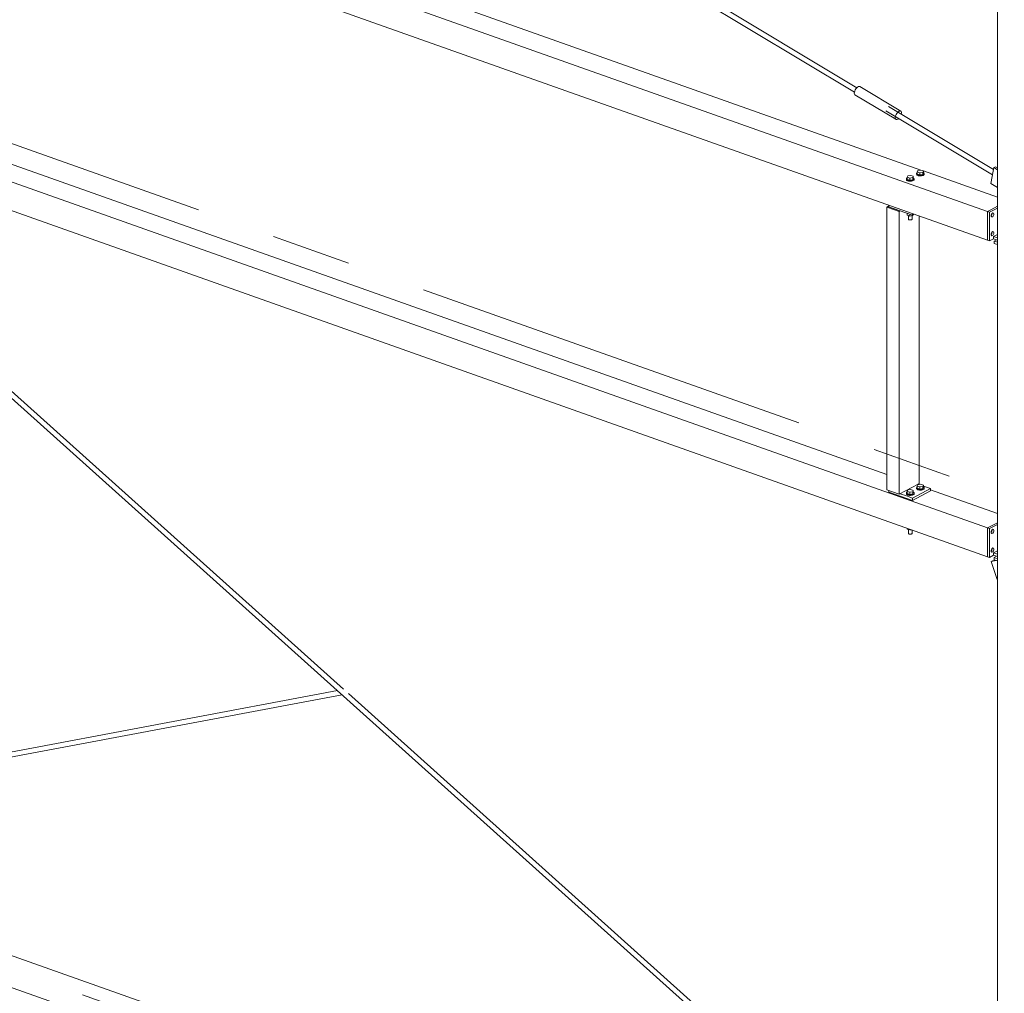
# Model space of a CAD drawing. Header units: millimetres. Extents: x 6879 to 7883, y 14059 to 14709.
# Tile 40 of 85: x 7123 to 7154, y 14284 to 14314. Entities that reach past the tile are written whole.
import ezdxf

# ---------------------------------------------------------------- set-up
doc = ezdxf.new("R2010")
doc.units = ezdxf.units.MM
doc.header["$LTSCALE"] = 10
doc.linetypes.add('MITTE', pattern=[2, 1.25, -0.25, 0.25, -0.25])
doc.layers.add('PS_DIM', color=4, linetype='Continuous', lineweight=13)
doc.layers.add('PS_SOLID', color=7, linetype='Continuous', lineweight=30)

# ---------------------------------------------------------------- blocks, each defined once
blk = doc.blocks.new('uh')
at = {"layer": 'PS_SOLID', "color": 241, "linetype": 'Continuous', "lineweight": 13, "extrusion": (-1.11022e-16, 0.902689, 0.430295)}
for p, q in [((8166.653, 14352.812), (8203.258, 14330.861)), ((8203.337, 14331), (8183.126, 14343.12)), ((8203.256, 14330.855), (8203.253, 14330.824)), ((8203.253, 14330.824), (8203.257, 14330.798)), ((8203.266, 14330.891), (8203.256, 14330.855)), ((8203.257, 14330.798), (8203.269, 14330.78)), ((8203.282, 14330.927), (8203.266, 14330.891)), ((8203.269, 14330.78), (8204.553, 14330.01)), ((8203.304, 14330.962), (8203.282, 14330.927)), ((8203.328, 14330.992), (8203.304, 14330.962)), ((8203.355, 14331.017), (8203.328, 14330.992)), ((8203.381, 14331.032), (8203.355, 14331.017)), ((8203.406, 14331.039), (8203.381, 14331.032)), ((8203.426, 14331.035), (8203.406, 14331.039)), ((8204.71, 14330.265), (8203.426, 14331.035)), ((8187.223, 14312.122), (8166.662, 14330.563)), ((8166.592, 14330.411), (8203.636, 14297.187)), ((8204.247, 14330.268), (8207.591, 14328.262)), ((8207.623, 14328.429), (8204.329, 14330.405)), ((8204.55, 14330.12), (8204.567, 14330.157)), ((8204.567, 14330.157), (8204.588, 14330.192)), ((8204.588, 14330.192), (8204.613, 14330.222)), ((8204.613, 14330.222), (8204.64, 14330.246)), ((8204.64, 14330.246), (8204.666, 14330.262)), ((8204.666, 14330.262), (8204.69, 14330.269)), ((8204.69, 14330.269), (8204.71, 14330.265)), ((8204.725, 14330.252), (8204.71, 14330.265)), ((8204.733, 14330.23), (8204.725, 14330.252)), ((8204.727, 14330.167), (8204.733, 14330.201)), ((8204.727, 14330.166), (8204.727, 14330.167)), ((8204.733, 14330.201), (8204.733, 14330.23)), ((8204.537, 14330.053), (8204.54, 14330.085)), ((8204.542, 14330.028), (8204.537, 14330.053)), ((8204.54, 14330.085), (8204.55, 14330.12)), ((8204.553, 14330.01), (8204.542, 14330.028)), ((8204.553, 14330.01), (8204.571, 14330.002)), ((8204.571, 14330.002), (8204.593, 14330.003)), ((8204.593, 14330.003), (8204.618, 14330.015)), ((8204.618, 14330.015), (8204.641, 14330.031)), ((8207.635, 14328.492), (8207.549, 14328.044)), ((8207.686, 14328.518), (8207.635, 14328.492)), ((8207.635, 14328.492), (8207.745, 14328.426)), ((8207.745, 14328.483), (8207.686, 14328.518)), ((8207.549, 14328.044), (8207.54, 14327.995)), ((8207.54, 14327.995), (8207.745, 14327.872)), ((8207.708, 14316.162), (8207.545, 14316.132)), ((8207.596, 14316.158), (8207.545, 14316.132)), ((8207.545, 14316.132), (8207.74, 14315.571)), ((8207.677, 14316.173), (8207.596, 14316.158)), ((8207.74, 14315.571), (8207.745, 14315.572)), ((8187.026, 14312.085), (8170.351, 14308.945)), ((8170.376, 14308.787), (8187.175, 14311.95)), ((8203.74, 14297.308), (8187.373, 14311.988))]:
    blk.add_line(p, q, dxfattribs=at)
at = {"layer": 'PS_SOLID', "color": 4, "linetype": 'Continuous', "lineweight": 13, "extrusion": (-1.11022e-16, 0.902689, 0.430295)}
for p, q in [((8207.745, 14343.845), (8207.745, 14290.628)), ((8207.718, 14326.225), (8207.645, 14326.187)), ((8207.745, 14326.151), (8207.645, 14326.187)), ((8207.645, 14326.187), (8207.645, 14326.114)), ((8207.645, 14326.114), (8207.745, 14326.079)), ((8207.718, 14316.295), (8207.645, 14316.257)), ((8207.745, 14316.221), (8207.645, 14316.257)), ((8207.645, 14316.257), (8207.645, 14316.185)), ((8207.645, 14316.185), (8207.745, 14316.149))]:
    blk.add_line(p, q, dxfattribs=at)
at = {"layer": 'PS_SOLID', "color": 94, "linetype": 'Continuous', "lineweight": 13, "extrusion": (-1.11022e-16, 0.902689, 0.430295)}
for p, q in [((8165.208, 14341.174), (8207.436, 14326.213)), ((8205.342, 14328.415), (8173.386, 14339.737)), ((8172.822, 14339.379), (8204.86, 14328.029)), ((8165.208, 14331.244), (8207.436, 14316.283)), ((8204.271, 14318.865), (8173.957, 14329.605)), ((8204.86, 14318.099), (8172.822, 14329.45)), ((8205.212, 14328.318), (8205.207, 14328.304)), ((8205.207, 14328.304), (8205.207, 14328.281)), ((8205.207, 14328.304), (8205.211, 14328.29)), ((8205.211, 14328.29), (8205.224, 14328.277)), ((8205.225, 14328.331), (8205.212, 14328.318)), ((8205.23, 14328.333), (8205.225, 14328.331)), ((8205.247, 14328.4), (8205.23, 14328.356)), ((8205.23, 14328.356), (8205.31, 14328.327)), ((8205.23, 14328.356), (8205.23, 14328.288)), ((8205.23, 14328.288), (8205.31, 14328.26)), ((8205.344, 14328.416), (8205.247, 14328.4)), ((8205.31, 14328.327), (8205.407, 14328.343)), ((8205.31, 14328.327), (8205.31, 14328.26)), ((8205.424, 14328.387), (8205.344, 14328.416)), ((8205.407, 14328.343), (8205.424, 14328.387)), ((8205.407, 14328.343), (8205.407, 14328.275)), ((8205.407, 14328.275), (8205.424, 14328.319)), ((8205.424, 14328.319), (8205.424, 14328.387)), ((8207.745, 14327.564), (8205.424, 14328.386)), ((8205.437, 14328.324), (8205.424, 14328.333)), ((8205.446, 14328.31), (8205.437, 14328.324)), ((8205.437, 14328.283), (8205.446, 14328.296)), ((8205.446, 14328.288), (8205.446, 14328.31)), ((8205.446, 14328.296), (8205.446, 14328.31)), ((8205.446, 14328.274), (8205.446, 14328.288)), ((8204.86, 14328.029), (8207.436, 14327.116)), ((8204.894, 14328.152), (8204.889, 14328.138)), ((8204.889, 14328.138), (8204.889, 14328.115)), ((8204.889, 14328.138), (8204.893, 14328.124)), ((8204.889, 14328.115), (8204.893, 14328.101)), ((8204.893, 14328.124), (8204.906, 14328.111)), ((8204.893, 14328.101), (8204.906, 14328.088)), ((8204.907, 14328.165), (8204.894, 14328.152)), ((8204.906, 14328.111), (8204.927, 14328.1)), ((8204.906, 14328.088), (8204.927, 14328.078)), ((8204.912, 14328.167), (8204.907, 14328.165)), ((8204.929, 14328.234), (8204.912, 14328.19)), ((8204.912, 14328.19), (8204.992, 14328.161)), ((8204.912, 14328.19), (8204.912, 14328.122)), ((8204.912, 14328.122), (8204.992, 14328.094)), ((8204.927, 14328.1), (8204.953, 14328.092)), ((8204.927, 14328.078), (8204.937, 14328.074)), ((8205.026, 14328.249), (8204.929, 14328.234)), ((8204.937, 14328.074), (8204.953, 14328.069)), ((8204.953, 14328.092), (8204.984, 14328.087)), ((8204.953, 14328.069), (8204.984, 14328.065)), ((8204.984, 14328.087), (8205.017, 14328.086)), ((8204.984, 14328.065), (8205.017, 14328.064)), ((8204.992, 14328.161), (8205.089, 14328.177)), ((8204.992, 14328.161), (8204.992, 14328.094)), ((8204.992, 14328.094), (8205.089, 14328.109)), ((8205.017, 14328.086), (8205.049, 14328.089)), ((8205.017, 14328.064), (8205.049, 14328.066)), ((8205.106, 14328.221), (8205.026, 14328.249)), ((8205.049, 14328.089), (8205.078, 14328.095)), ((8205.049, 14328.066), (8205.078, 14328.073)), ((8205.078, 14328.095), (8205.102, 14328.105)), ((8205.078, 14328.073), (8205.102, 14328.082)), ((8205.089, 14328.177), (8205.106, 14328.221)), ((8205.089, 14328.177), (8205.089, 14328.109)), ((8205.089, 14328.109), (8205.106, 14328.153)), ((8205.102, 14328.105), (8205.119, 14328.117)), ((8205.102, 14328.082), (8205.119, 14328.094)), ((8205.106, 14328.153), (8205.106, 14328.221)), ((8205.119, 14328.158), (8205.106, 14328.167)), ((8205.128, 14328.144), (8205.119, 14328.158)), ((8205.119, 14328.117), (8205.128, 14328.13)), ((8205.119, 14328.094), (8205.128, 14328.108)), ((8205.128, 14328.122), (8205.128, 14328.144)), ((8205.128, 14328.13), (8205.128, 14328.144)), ((8205.128, 14328.108), (8205.128, 14328.122)), ((8205.207, 14328.281), (8205.211, 14328.267)), ((8205.211, 14328.267), (8205.224, 14328.255)), ((8205.224, 14328.277), (8205.244, 14328.266)), ((8205.224, 14328.255), (8205.244, 14328.244)), ((8205.244, 14328.266), (8205.271, 14328.258)), ((8205.244, 14328.244), (8205.254, 14328.241)), ((8205.254, 14328.241), (8205.271, 14328.235)), ((8205.271, 14328.258), (8205.302, 14328.253)), ((8205.271, 14328.235), (8205.302, 14328.231)), ((8205.302, 14328.253), (8205.334, 14328.252)), ((8205.302, 14328.231), (8205.334, 14328.23)), ((8205.31, 14328.26), (8205.407, 14328.275)), ((8205.334, 14328.252), (8205.366, 14328.255)), ((8205.334, 14328.23), (8205.366, 14328.232)), ((8205.366, 14328.255), (8205.396, 14328.261)), ((8205.366, 14328.232), (8205.396, 14328.239)), ((8205.396, 14328.261), (8205.42, 14328.271)), ((8205.396, 14328.239), (8205.42, 14328.248)), ((8205.42, 14328.271), (8205.437, 14328.283)), ((8205.42, 14328.248), (8205.437, 14328.26)), ((8205.437, 14328.26), (8205.446, 14328.274)), ((8204.342, 14327.29), (8204.271, 14327.253)), ((8204.271, 14327.253), (8204.302, 14327.242)), ((8204.271, 14327.253), (8204.271, 14318.38)), ((8204.302, 14327.242), (8204.657, 14327.116)), ((8204.327, 14327.256), (8204.342, 14327.263)), ((8204.652, 14327.141), (8204.327, 14327.256)), ((8204.342, 14327.31), (8204.342, 14327.256)), ((8204.342, 14327.256), (8204.658, 14327.144)), ((8204.658, 14327.144), (8204.652, 14327.141)), ((8204.657, 14327.116), (8204.689, 14327.133)), ((8204.657, 14327.116), (8204.657, 14318.243)), ((8204.658, 14327.144), (8205.075, 14326.996)), ((8204.912, 14327.054), (8204.912, 14326.999)), ((8205.075, 14326.996), (8205.075, 14327.05)), ((8207.539, 14327.17), (8207.436, 14327.116)), ((8207.498, 14327.094), (8207.436, 14327.116)), ((8207.436, 14327.116), (8207.436, 14326.213)), ((8207.498, 14327.094), (8207.745, 14327.223)), ((8207.498, 14326.937), (8207.498, 14327.094)), ((8207.745, 14327.277), (8207.539, 14327.17)), ((8207.571, 14327.051), (8207.552, 14327.008)), ((8207.576, 14327.053), (8207.566, 14327.007)), ((8207.601, 14327.075), (8207.571, 14327.051)), ((8207.576, 14327.055), (8207.576, 14327.053)), ((8207.628, 14327.067), (8207.601, 14327.075)), ((8207.638, 14327.032), (8207.628, 14327.067)), ((8204.912, 14326.999), (8204.955, 14326.984)), ((8204.95, 14326.986), (8204.95, 14326.87)), ((8204.95, 14326.87), (8204.954, 14326.864)), ((8204.954, 14326.864), (8204.962, 14326.858)), ((8204.955, 14326.984), (8204.992, 14326.971)), ((8204.962, 14326.858), (8204.974, 14326.853)), ((8204.974, 14326.853), (8204.989, 14326.85)), ((8204.989, 14326.85), (8205.005, 14326.848)), ((8204.992, 14327.026), (8204.992, 14326.971)), ((8204.992, 14326.971), (8205.089, 14326.986)), ((8205.005, 14326.848), (8205.021, 14326.849)), ((8205.021, 14326.849), (8205.036, 14326.851)), ((8205.036, 14326.851), (8205.05, 14326.855)), ((8205.05, 14326.855), (8205.06, 14326.86)), ((8205.06, 14326.86), (8205.067, 14326.867)), ((8205.067, 14326.867), (8205.069, 14326.874)), ((8205.069, 14326.874), (8205.069, 14326.983)), ((8205.075, 14326.996), (8205.136, 14327.028)), ((8205.089, 14326.986), (8205.098, 14327.008)), ((8205.089, 14326.986), (8205.089, 14327.004)), ((8205.293, 14318.575), (8205.293, 14326.973)), ((8207.498, 14326.35), (8207.498, 14326.937)), ((8207.552, 14327.008), (8207.552, 14326.965)), ((8207.566, 14327.007), (8207.552, 14326.988)), ((8207.552, 14326.965), (8207.571, 14326.942)), ((8207.571, 14326.942), (8207.601, 14326.95)), ((8207.601, 14326.95), (8207.628, 14326.985)), ((8207.628, 14326.985), (8207.632, 14327.007)), ((8207.632, 14327.007), (8207.638, 14327.032)), ((8207.571, 14326.465), (8207.552, 14326.421)), ((8207.576, 14326.467), (8207.566, 14326.421)), ((8207.601, 14326.488), (8207.571, 14326.465)), ((8207.576, 14326.468), (8207.576, 14326.467)), ((8207.628, 14326.48), (8207.601, 14326.488)), ((8207.638, 14326.445), (8207.628, 14326.48)), ((8207.632, 14326.42), (8207.638, 14326.445)), ((8207.436, 14326.213), (8207.498, 14326.191)), ((8207.498, 14326.191), (8207.498, 14326.35)), ((8207.498, 14326.191), (8207.625, 14326.258)), ((8207.552, 14326.421), (8207.552, 14326.378)), ((8207.566, 14326.421), (8207.552, 14326.402)), ((8207.552, 14326.378), (8207.571, 14326.355)), ((8207.571, 14326.355), (8207.601, 14326.363)), ((8207.601, 14326.363), (8207.628, 14326.399)), ((8207.625, 14326.33), (8207.745, 14326.393)), ((8207.625, 14326.258), (8207.625, 14326.33)), ((8207.625, 14326.33), (8207.745, 14326.287)), ((8207.625, 14326.258), (8207.718, 14326.225)), ((8207.628, 14326.399), (8207.632, 14326.42)), ((8207.718, 14326.225), (8207.745, 14326.215)), ((8204.657, 14318.243), (8205.261, 14318.559)), ((8205.647, 14318.422), (8205.075, 14318.123)), ((8205.212, 14318.461), (8205.207, 14318.447)), ((8205.207, 14318.447), (8205.207, 14318.424)), ((8205.207, 14318.447), (8205.211, 14318.433)), ((8205.207, 14318.424), (8205.211, 14318.41)), ((8205.211, 14318.433), (8205.224, 14318.42)), ((8205.211, 14318.41), (8205.224, 14318.397)), ((8205.225, 14318.473), (8205.212, 14318.461)), ((8205.224, 14318.42), (8205.244, 14318.409)), ((8205.224, 14318.397), (8205.244, 14318.386)), ((8205.23, 14318.476), (8205.225, 14318.473)), ((8205.247, 14318.542), (8205.23, 14318.498)), ((8205.23, 14318.498), (8205.31, 14318.47)), ((8205.23, 14318.498), (8205.23, 14318.431)), ((8205.23, 14318.431), (8205.31, 14318.402)), ((8205.244, 14318.409), (8205.271, 14318.401)), ((8205.344, 14318.558), (8205.247, 14318.542)), ((8205.261, 14318.559), (8205.293, 14318.575)), ((8205.288, 14318.549), (8205.261, 14318.559)), ((8205.271, 14318.401), (8205.302, 14318.396)), ((8205.302, 14318.396), (8205.334, 14318.395)), ((8205.31, 14318.47), (8205.407, 14318.486)), ((8205.31, 14318.47), (8205.31, 14318.402)), ((8205.31, 14318.402), (8205.407, 14318.418)), ((8205.334, 14318.395), (8205.366, 14318.398)), ((8205.424, 14318.53), (8205.344, 14318.558)), ((8205.366, 14318.398), (8205.396, 14318.404)), ((8205.396, 14318.404), (8205.42, 14318.414)), ((8205.407, 14318.486), (8205.424, 14318.53)), ((8205.407, 14318.486), (8205.407, 14318.418)), ((8205.407, 14318.418), (8205.424, 14318.462)), ((8205.42, 14318.414), (8205.437, 14318.426)), ((8205.42, 14318.391), (8205.437, 14318.403)), ((8205.424, 14318.462), (8205.424, 14318.53)), ((8205.647, 14318.422), (8205.424, 14318.501)), ((8205.437, 14318.467), (8205.424, 14318.476)), ((8205.446, 14318.453), (8205.437, 14318.467)), ((8205.437, 14318.426), (8205.446, 14318.439)), ((8205.437, 14318.403), (8205.446, 14318.416)), ((8205.446, 14318.431), (8205.446, 14318.453)), ((8205.446, 14318.439), (8205.446, 14318.453)), ((8205.446, 14318.416), (8205.446, 14318.431)), ((8205.647, 14318.35), (8205.647, 14318.422)), ((8204.271, 14318.38), (8204.657, 14318.243)), ((8204.342, 14318.355), (8204.342, 14318.311)), ((8204.342, 14318.311), (8205.075, 14318.051)), ((8204.891, 14318.188), (8204.689, 14318.26)), ((8207.436, 14317.186), (8204.86, 14318.099)), ((8204.894, 14318.294), (8204.889, 14318.281)), ((8204.889, 14318.281), (8204.889, 14318.258)), ((8204.889, 14318.281), (8204.893, 14318.267)), ((8204.889, 14318.258), (8204.893, 14318.244)), ((8205.075, 14318.123), (8204.891, 14318.188)), ((8204.893, 14318.267), (8204.906, 14318.254)), ((8204.893, 14318.244), (8204.906, 14318.231)), ((8204.907, 14318.307), (8204.894, 14318.294)), ((8204.906, 14318.254), (8204.927, 14318.243)), ((8204.906, 14318.231), (8204.927, 14318.22)), ((8204.912, 14318.31), (8204.907, 14318.307)), ((8204.929, 14318.376), (8204.912, 14318.332)), ((8204.912, 14318.332), (8204.992, 14318.304)), ((8204.912, 14318.332), (8204.912, 14318.265)), ((8204.912, 14318.265), (8204.992, 14318.236)), ((8204.927, 14318.243), (8204.953, 14318.235)), ((8204.927, 14318.22), (8204.937, 14318.217)), ((8205.026, 14318.392), (8204.929, 14318.376)), ((8204.937, 14318.217), (8204.953, 14318.212)), ((8204.953, 14318.235), (8204.984, 14318.23)), ((8204.953, 14318.212), (8204.984, 14318.207)), ((8204.984, 14318.23), (8205.017, 14318.229)), ((8204.984, 14318.207), (8205.017, 14318.206)), ((8204.992, 14318.304), (8205.089, 14318.32)), ((8204.992, 14318.304), (8204.992, 14318.236)), ((8204.992, 14318.236), (8205.089, 14318.252)), ((8205.017, 14318.229), (8205.049, 14318.232)), ((8205.017, 14318.206), (8205.049, 14318.209)), ((8205.106, 14318.364), (8205.026, 14318.392)), ((8205.049, 14318.232), (8205.078, 14318.238)), ((8205.049, 14318.209), (8205.078, 14318.215)), ((8205.075, 14318.051), (8205.647, 14318.35)), ((8205.075, 14318.051), (8205.075, 14318.123)), ((8205.078, 14318.238), (8205.102, 14318.247)), ((8205.078, 14318.215), (8205.102, 14318.225)), ((8205.089, 14318.32), (8205.106, 14318.364)), ((8205.089, 14318.32), (8205.089, 14318.252)), ((8205.089, 14318.252), (8205.106, 14318.296)), ((8205.102, 14318.247), (8205.119, 14318.259)), ((8205.102, 14318.225), (8205.119, 14318.237)), ((8205.106, 14318.296), (8205.106, 14318.364)), ((8205.119, 14318.301), (8205.106, 14318.31)), ((8205.128, 14318.287), (8205.119, 14318.301)), ((8205.119, 14318.259), (8205.128, 14318.273)), ((8205.119, 14318.237), (8205.128, 14318.25)), ((8205.128, 14318.264), (8205.128, 14318.287)), ((8205.128, 14318.273), (8205.128, 14318.287)), ((8205.128, 14318.25), (8205.128, 14318.264)), ((8205.244, 14318.386), (8205.254, 14318.383)), ((8205.254, 14318.383), (8205.271, 14318.378)), ((8205.271, 14318.378), (8205.302, 14318.373)), ((8205.302, 14318.373), (8205.334, 14318.372)), ((8205.334, 14318.372), (8205.366, 14318.375)), ((8205.366, 14318.375), (8205.396, 14318.381)), ((8205.396, 14318.381), (8205.42, 14318.391)), ((8207.745, 14317.634), (8205.647, 14318.378)), ((8204.912, 14317.178), (8204.912, 14317.151)), ((8207.539, 14317.24), (8207.436, 14317.186)), ((8207.498, 14317.164), (8207.436, 14317.186)), ((8207.436, 14317.186), (8207.436, 14316.283)), ((8207.498, 14317.164), (8207.745, 14317.293)), ((8207.498, 14317.007), (8207.498, 14317.164)), ((8207.745, 14317.348), (8207.539, 14317.24)), ((8204.912, 14317.151), (8204.955, 14317.135)), ((8204.95, 14317.137), (8204.95, 14317.013)), ((8204.95, 14317.013), (8204.954, 14317.006)), ((8204.954, 14317.006), (8204.962, 14317)), ((8204.955, 14317.135), (8204.992, 14317.122)), ((8204.962, 14317), (8204.974, 14316.995)), ((8204.974, 14316.995), (8204.989, 14316.992)), ((8204.989, 14316.992), (8205.005, 14316.991)), ((8204.992, 14317.15), (8204.992, 14317.122)), ((8204.992, 14317.122), (8205.045, 14317.131)), ((8205.005, 14316.991), (8205.021, 14316.991)), ((8205.021, 14316.991), (8205.036, 14316.994)), ((8205.036, 14316.994), (8205.05, 14316.998)), ((8205.05, 14316.998), (8205.06, 14317.003)), ((8205.06, 14317.003), (8205.067, 14317.009)), ((8205.067, 14317.009), (8205.069, 14317.016)), ((8205.069, 14317.016), (8205.069, 14317.122)), ((8207.498, 14316.421), (8207.498, 14317.007)), ((8207.571, 14317.122), (8207.552, 14317.078)), ((8207.552, 14317.078), (8207.552, 14317.035)), ((8207.566, 14317.078), (8207.552, 14317.059)), ((8207.552, 14317.035), (8207.571, 14317.012)), ((8207.576, 14317.124), (8207.566, 14317.078)), ((8207.601, 14317.145), (8207.571, 14317.122)), ((8207.571, 14317.012), (8207.601, 14317.021)), ((8207.576, 14317.125), (8207.576, 14317.124)), ((8207.628, 14317.137), (8207.601, 14317.145)), ((8207.601, 14317.021), (8207.628, 14317.056)), ((8207.638, 14317.102), (8207.628, 14317.137)), ((8207.628, 14317.056), (8207.632, 14317.077)), ((8207.632, 14317.077), (8207.638, 14317.102)), ((8207.601, 14316.558), (8207.571, 14316.535)), ((8207.628, 14316.55), (8207.601, 14316.558)), ((8207.638, 14316.515), (8207.628, 14316.55)), ((8207.436, 14316.283), (8207.498, 14316.262)), ((8207.498, 14316.262), (8207.498, 14316.421)), ((8207.498, 14316.262), (8207.625, 14316.328)), ((8207.571, 14316.535), (8207.552, 14316.492)), ((8207.552, 14316.492), (8207.552, 14316.449)), ((8207.566, 14316.491), (8207.552, 14316.472)), ((8207.552, 14316.449), (8207.571, 14316.426)), ((8207.576, 14316.537), (8207.566, 14316.491)), ((8207.571, 14316.426), (8207.601, 14316.434)), ((8207.576, 14316.539), (8207.576, 14316.537)), ((8207.601, 14316.434), (8207.628, 14316.469)), ((8207.625, 14316.4), (8207.745, 14316.463)), ((8207.625, 14316.328), (8207.625, 14316.4)), ((8207.625, 14316.4), (8207.745, 14316.358)), ((8207.625, 14316.328), (8207.718, 14316.295)), ((8207.628, 14316.469), (8207.632, 14316.491)), ((8207.632, 14316.491), (8207.638, 14316.515)), ((8207.718, 14316.295), (8207.745, 14316.286))]:
    blk.add_line(p, q, dxfattribs=at)
at = {"layer": 'PS_SOLID', "color": 7, "linetype": 'Continuous', "lineweight": 13, "extrusion": (-1.11022e-16, 0.902689, 0.430295)}
for p, q in [((8207.745, 14292.805), (8166.816, 14307.306)), ((8165.672, 14306.708), (8206.973, 14292.075))]:
    blk.add_line(p, q, dxfattribs=at)
blk = doc.blocks.new('iuhfg')
at = {"color": 5, "linetype": 'MITTE'}
for p, q in [((9276.923, 14293.768, -281.866), (9123.683, 14348.06, -395.761)), ((9247.366, 14278.322, -249.462), (9094.126, 14332.613, -363.356))]:
    blk.add_line(p, q, dxfattribs=at)

msp = doc.modelspace()

# ---------------------------------------------------------------- block references
at = {"layer": 'PS_DIM'}
for name, p in [('uh', (-1054.126, -19.005)), ('iuhfg', (-2054.126, -19.005))]:
    msp.add_blockref(name, p, dxfattribs=at)

doc.saveas('drawing.dxf')
